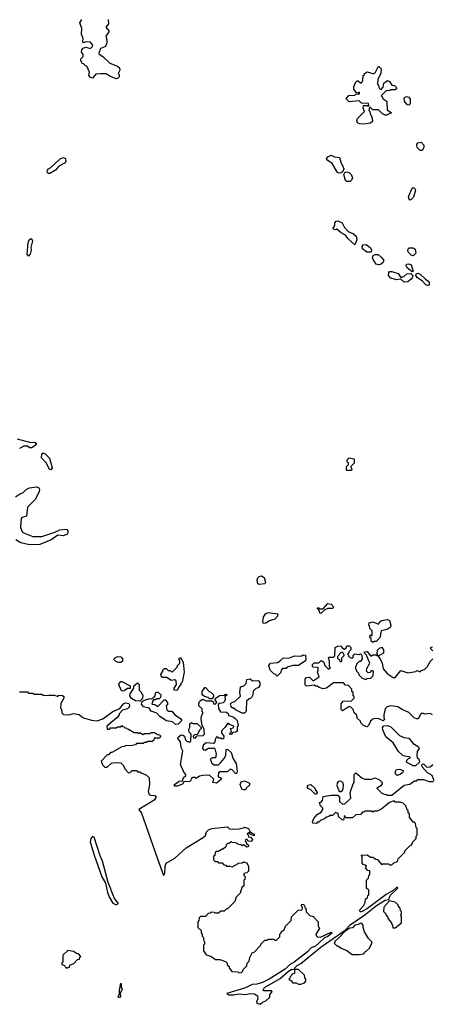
# Model space of a CAD drawing. Extents: x 2380107 to 2585170, y 384273 to 546161.
# Tile 78 of 256: x 2432057 to 2435724, y 476100 to 484863. Entities that reach past the tile are written whole.
import ezdxf

# ---------------------------------------------------------------- set-up
doc = ezdxf.new("R2010")
doc.units = 0

msp = doc.modelspace()

# ---------------------------------------------------------------- linework, layer by layer
at = {"layer": '0CON05XD'}
for points in [[(2432842.5, 484865), (2432846.7, 484825), (2432822.5, 484795), (2432850, 484765), (2432850, 484755), (2432823.3, 484715), (2432832.5, 484685), (2432831.7, 484658.3), (2432820, 484625), (2432775, 484606), (2432758.8, 484565), (2432762.5, 484555), (2432795.8, 484535.8), (2432857, 484477), (2432925, 484450), (2432943.9, 484433.9), (2432947.5, 484415), (2432932.5, 484385), (2432940, 484375), (2432940, 484355), (2432925, 484340), (2432915, 484337.5), (2432858.3, 484361.7), (2432825, 484382.5), (2432775, 484382.5), (2432733, 484377), (2432705, 484342.5), (2432685, 484347.5), (2432672.5, 484365), (2432677.5, 484395), (2432655, 484450), (2432643, 484453), (2432625, 484470), (2432611.7, 484471.7), (2432610, 484485), (2432600, 484495), (2432600, 484515), (2432620, 484535), (2432620, 484555), (2432606.7, 484575), (2432610, 484595), (2432620, 484610), (2432645, 484618.8), (2432685, 484606.7), (2432703.8, 484625), (2432705.8, 484635), (2432685, 484662.5), (2432647, 484667), (2432625, 484657.5), (2432617.5, 484665), (2432621.2, 484695), (2432606.7, 484735), (2432610, 484785), (2432592.5, 484835), (2432610, 484865)], [(2435115, 483933.8), (2435076.7, 483936.7), (2435060, 483945), (2435052.5, 483965), (2435060, 483985), (2435120, 484045), (2435110, 484075), (2435111.7, 484098.3), (2435145, 484100), (2435155, 484090), (2435160, 484095), (2435158.3, 484118.3), (2435095, 484120), (2435075, 484140), (2434985, 484132.5), (2434960, 484155), (2434960, 484165), (2434983, 484187), (2435035, 484190), (2435045, 484200), (2435078.3, 484201.7), (2435078.3, 484218.3), (2435065, 484210), (2435051.7, 484211.7), (2435027.5, 484245), (2435027.5, 484265), (2435040, 484305), (2435055, 484320), (2435065, 484320), (2435085, 484300), (2435095, 484300), (2435107, 484323), (2435110, 484365), (2435120, 484375), (2435120, 484385), (2435145, 484397.5), (2435205, 484380), (2435220, 484395), (2435245, 484450), (2435270, 484425), (2435267.5, 484385), (2435240, 484335), (2435238.3, 484288.3), (2435247, 484277), (2435251.7, 484251.7), (2435268.3, 484241.7), (2435287, 484263), (2435291.7, 484298.3), (2435325, 484322.5), (2435343, 484313), (2435365, 484280), (2435388.3, 484278.3), (2435410, 484255), (2435395, 484240), (2435355, 484240), (2435347, 484233), (2435315, 484230), (2435270, 484185), (2435278.3, 484178.3), (2435280, 484165), (2435320, 484135), (2435321.7, 484061.7), (2435360, 484035), (2435317, 484013), (2435305, 484012.5), (2435280, 484025), (2435245, 484060), (2435195, 484060), (2435175, 484080), (2435165, 484080), (2435160, 484055), (2435170, 484045), (2435172.5, 484025), (2435187, 483997), (2435191.7, 483958.3), (2435175, 483943.3), (2435115, 483933.8)], [(2435515, 484102.5), (2435500, 484105), (2435476.7, 484136.7), (2435473.8, 484166.2), (2435495, 484180), (2435515, 484173.3), (2435526.7, 484155), (2435527.5, 484115), (2435515, 484102.5)], [(2435615, 483698.8), (2435588, 483725), (2435585.7, 483754.3), (2435595, 483767.1), (2435625, 483773.3), (2435650, 483745), (2435650, 483725), (2435635, 483700), (2435615, 483698.8)], [(2432325, 483493.8), (2432314.1, 483494.1), (2432300, 483505), (2432303.3, 483525), (2432312.5, 483535), (2432335, 483546.2), (2432415.6, 483624.4), (2432445, 483635.7), (2432465, 483626.7), (2432467.1, 483605), (2432459.7, 483590.3), (2432405, 483558), (2432376.2, 483525), (2432325, 483493.8)], [(2434895, 483496.7), (2434882.3, 483502.3), (2434835, 483582.5), (2434787.5, 483615), (2434783.3, 483625), (2434795, 483643.8), (2434825, 483656), (2434855, 483643.3), (2434900, 483635), (2434912.5, 483585), (2434929.5, 483559.5), (2434936.7, 483535), (2434928.8, 483511.2), (2434915, 483500), (2434895, 483496.7)], [(2434995, 483423.3), (2434963.9, 483423.9), (2434953, 483433), (2434936.7, 483485), (2434946.2, 483503.8), (2434965, 483508.8), (2434983.9, 483503.9), (2435004.1, 483484.1), (2435013.8, 483455), (2435006.1, 483433.9), (2434995, 483423.3)], [(2435525, 483257.5), (2435517.5, 483265), (2435513.3, 483285), (2435545, 483362.5), (2435555, 483370), (2435566.2, 483365), (2435576, 483345), (2435556.1, 483283.9), (2435535, 483262.5), (2435525, 483257.5)], [(2435035, 482860), (2434974.1, 482914.1), (2434952.5, 482945), (2434915, 482966.7), (2434875, 483000), (2434865, 482992.5), (2434845, 483000), (2434843, 483007), (2434857.5, 483032.5), (2434857.5, 483055), (2434870.7, 483069.3), (2434885, 483072.5), (2434923.6, 483053.6), (2434944.3, 483014.3), (2434975, 482976.7), (2435025, 482956.2), (2435047.3, 482937.3), (2435053.8, 482905), (2435035, 482860)], [(2432135, 482757.5), (2432124.2, 482775), (2432133, 482877), (2432140, 482905), (2432155, 482916), (2432165, 482910), (2432169.2, 482895), (2432156.7, 482835), (2432158.3, 482811.7), (2432148.8, 482775), (2432135, 482757.5)], [(2435175, 482792.5), (2435143, 482793), (2435103.6, 482823.6), (2435100, 482845), (2435110.5, 482859.5), (2435135, 482863.3), (2435172.5, 482835), (2435182.5, 482815), (2435181.7, 482798.3), (2435175, 482792.5)], [(2435245, 482680), (2435225, 482687.5), (2435198.3, 482728.3), (2435192.5, 482745), (2435197, 482763), (2435217, 482773), (2435241.7, 482771.7), (2435269.3, 482749.3), (2435290, 482725), (2435290, 482715), (2435285, 482700), (2435265, 482683.3), (2435245, 482680)], [(2435555, 482760), (2435535, 482766), (2435510.8, 482795), (2435505.7, 482815), (2435515, 482832), (2435552.7, 482832.7), (2435570.8, 482820.8), (2435576.2, 482785), (2435555, 482760)], [(2435545, 482617.5), (2435501.2, 482655), (2435491.2, 482675), (2435495, 482686.7), (2435515, 482690), (2435535, 482680), (2435552.5, 482625), (2435545, 482617.5)], [(2435475, 482527.5), (2435445, 482552.5), (2435405, 482547.5), (2435355, 482563.8), (2435336, 482585), (2435337.3, 482612.7), (2435345, 482621.2), (2435365, 482622), (2435420, 482605), (2435445, 482567.5), (2435472.3, 482577.7), (2435498.3, 482601.7), (2435533.9, 482603.9), (2435550, 482585), (2435544, 482565), (2435537.3, 482552.7), (2435505, 482530), (2435475, 482527.5)], [(2435685, 482496), (2435665, 482502), (2435635.6, 482535.6), (2435588.3, 482568.3), (2435576.7, 482585), (2435583.3, 482605), (2435595, 482607.5), (2435615, 482598), (2435662.4, 482552.4), (2435687.1, 482537.1), (2435697.5, 482525), (2435695, 482500), (2435685, 482496)], [(2432033, 481133), (2432155, 481100), (2432191.7, 481101.7), (2432207, 481083), (2432165, 481053.3), (2432145, 481053.3), (2432125, 481067.5), (2432095, 481067.5), (2432055, 481046.7)], [(2432335, 480857.5), (2432320.7, 480860.7), (2432296.1, 480916.1), (2432250, 480965), (2432255, 481000), (2432265, 481007.5), (2432285, 480997.5), (2432320.7, 480960.7), (2432346.7, 480875), (2432335, 480857.5)], [(2435005, 480850), (2434965, 480850), (2434960, 480855), (2434962.5, 480885), (2434980, 480905), (2434980, 480915), (2434968.3, 480928.3), (2434967.5, 480945), (2434985, 480962.5), (2435030, 480955), (2435030, 480915), (2435000, 480885), (2435001.7, 480871.7), (2435010, 480865), (2435005, 480850)], [(2432020, 480615), (2432064.2, 480645.8), (2432085, 480653.3), (2432115, 480682.5), (2432145, 480696.7), (2432206.1, 480706.1), (2432226.4, 480696.4), (2432233.3, 480685), (2432230, 480665), (2432196.2, 480595), (2432127.5, 480525), (2432117.5, 480445), (2432075, 480433.3), (2432068.8, 480425), (2432063.3, 480345), (2432075, 480310), (2432085, 480298), (2432175, 480263.8), (2432255, 480264.2), (2432368.8, 480301.2), (2432415, 480323.8), (2432465, 480328.8), (2432476, 480326), (2432484.1, 480314.1), (2432485.8, 480295), (2432480, 480285), (2432445, 480270.8), (2432395, 480273.8), (2432335.7, 480234.3), (2432235, 480191.4), (2432145, 480190), (2432068.3, 480208.3), (2432022.5, 480235)], [(2434185, 479837.5), (2434173.6, 479843.6), (2434166.7, 479875), (2434173.9, 479896.1), (2434185, 479907.5), (2434205, 479912.5), (2434229.3, 479899.3), (2434240, 479855), (2434235, 479842.5), (2434185, 479837.5)], [(2434735, 479580), (2434725, 479580), (2434718.3, 479608.3), (2434700, 479630), (2434715, 479630), (2434725, 479620), (2434755, 479620), (2434795, 479667.5), (2434825, 479662.5), (2434850, 479635), (2434837, 479623), (2434795, 479622.5), (2434768.3, 479611.7), (2434735, 479580)], [(2434225, 479490), (2434217.5, 479505), (2434222.5, 479545), (2434240, 479575), (2434265, 479587.5), (2434350, 479575), (2434347.5, 479555), (2434325, 479527.5), (2434278.3, 479511.7), (2434245, 479492.5), (2434225, 479490)], [(2435195, 479320), (2435181.7, 479331.7), (2435180, 479355), (2435170, 479365), (2435171.7, 479388.3), (2435185, 479380), (2435190, 479385), (2435190, 479425), (2435170, 479445), (2435167, 479467), (2435160, 479475), (2435163.6, 479496.4), (2435195, 479502.5), (2435245, 479482.5), (2435256.2, 479503.8), (2435273.6, 479516.4), (2435325, 479523.3), (2435345, 479516.7), (2435356.2, 479475), (2435350, 479455), (2435323.9, 479436.1), (2435270, 479425), (2435258.8, 479361.2), (2435225, 479330), (2435205, 479330), (2435195, 479320)], [(2435725, 478677.5), (2435705, 478687.5), (2435657, 478683), (2435635, 478692.5), (2435619.3, 478680.7), (2435598.3, 478641.7), (2435585, 478640), (2435565, 478647.5), (2435515, 478697.5), (2435455, 478722.5), (2435417, 478747), (2435355, 478757.5), (2435321.7, 478748.3), (2435305, 478730), (2435293, 478677), (2435292.5, 478652.5), (2435300, 478635), (2435288.3, 478621.7), (2435249.3, 478639.3), (2435215, 478642.5), (2435195, 478637.5), (2435175, 478620), (2435158.3, 478581.7), (2435145, 478570), (2435133, 478573), (2435110, 478585), (2435090, 478605), (2435085, 478620), (2435060, 478645), (2435050, 478675), (2435030, 478695), (2435020, 478725), (2434995, 478750), (2434981.7, 478748.3), (2434927, 478713), (2434913, 478723), (2434912.5, 478775), (2434931.7, 478798.3), (2435005, 478800), (2435030, 478825), (2435028.3, 478838.3), (2435020, 478845), (2435020, 478875), (2435010, 478885), (2435010, 478905), (2434978.3, 478938.3), (2434951.7, 478941.7), (2434935, 478960), (2434845, 478960), (2434785, 478912.5), (2434755, 478906.7), (2434718.3, 478918.3), (2434705, 478930), (2434685, 478930), (2434675, 478940), (2434605, 478930), (2434593, 478943), (2434593.3, 478995), (2434605, 479007.5), (2434631.7, 479011.7), (2434665, 478980), (2434717.5, 479015), (2434702.5, 479055), (2434710, 479075), (2434708.3, 479098.3), (2434665, 479100), (2434660, 479105), (2434660, 479125), (2434675, 479140), (2434715, 479140), (2434735, 479160), (2434760, 479145), (2434770, 479115), (2434801.7, 479081.7), (2434818.3, 479091.7), (2434810, 479105), (2434810, 479155), (2434800, 479185), (2434805, 479190), (2434845, 479190), (2434858.3, 479201.7), (2434860, 479275), (2434883, 479287), (2434915, 479290), (2434920, 479275), (2434945, 479260), (2434958.3, 479271.7), (2434965, 479290), (2434985, 479290), (2435000, 479275), (2435000, 479255), (2434981.7, 479238.3), (2434978.3, 479221.7), (2434970, 479215), (2434978.3, 479208.3), (2434980, 479195), (2435005, 479180), (2435020, 479185), (2435020, 479205), (2435035, 479220), (2435075, 479212.5), (2435085, 479220), (2435098.3, 479208.3), (2435100, 479175), (2435085, 479150), (2435075, 479150), (2435051.7, 479128.3), (2435048.3, 479111.7), (2435040, 479105), (2435040, 479085), (2435048.3, 479078.3), (2435050, 479065), (2435068.3, 479048.3), (2435071.7, 479031.7), (2435101.7, 479001.7), (2435135, 478990), (2435145, 479000), (2435178.3, 479001.7), (2435197, 479023), (2435200, 479065), (2435185, 479070), (2435168.3, 479051.7), (2435155, 479050), (2435140, 479065), (2435141.7, 479088.3), (2435170, 479135), (2435138.3, 479208.3), (2435120, 479225), (2435121.7, 479238.3), (2435145, 479240), (2435175, 479200), (2435185, 479200), (2435195, 479210), (2435225, 479210), (2435240, 479200), (2435260, 479175), (2435277.5, 479135), (2435287.5, 479085), (2435322.5, 479045), (2435375, 479010), (2435395, 479010), (2435445, 479070), (2435505, 479050), (2435577, 479063), (2435585, 479070), (2435615, 479060), (2435621.7, 479068.3), (2435658.3, 479081.7), (2435685, 479110), (2435703, 479147), (2435730, 479175)], [(2435245, 479200), (2435240, 479200), (2435232.5, 479222.5), (2435238.3, 479251.7), (2435255, 479270), (2435275, 479277.5), (2435290, 479255), (2435290, 479225), (2435245, 479200)], [(2435730, 479245), (2435710, 479265), (2435711.7, 479278.3), (2435725, 479280)], [(2432935, 479141.2), (2432911.2, 479151.2), (2432896.7, 479165), (2432899.3, 479180.7), (2432925, 479196.7), (2432955, 479192.5), (2432970, 479175), (2432970, 479155), (2432955, 479142.5), (2432935, 479141.2)], [(2433455, 478892.5), (2433430, 478895), (2433430, 478915), (2433450, 478945), (2433448.3, 478978.3), (2433435, 478987.5), (2433403, 478983), (2433365, 479010), (2433325, 479010), (2433313, 479023), (2433312.5, 479035), (2433330, 479065), (2433330, 479075), (2433345, 479090), (2433358.3, 479088.3), (2433375, 479070), (2433395, 479070), (2433401.7, 479061.7), (2433415, 479060), (2433455, 479100), (2433460, 479115), (2433480, 479135), (2433480, 479155), (2433470, 479175), (2433485, 479187.5), (2433510, 479145), (2433517.5, 479055), (2433501.7, 478968.3), (2433490, 478955), (2433490, 478945), (2433470, 478925), (2433455, 478892.5)], [(2434345, 479020), (2434328.3, 479038.3), (2434315, 479040), (2434283, 479073), (2434270, 479115), (2434285, 479137.5), (2434347, 479143), (2434373, 479157), (2434395, 479180), (2434455, 479183.3), (2434499.3, 479200.7), (2434545, 479197.5), (2434565, 479200), (2434575, 479210), (2434598.3, 479208.3), (2434600, 479165), (2434590, 479155), (2434533.9, 479116.1), (2434485, 479116.7), (2434435, 479100), (2434425, 479090), (2434391.7, 479088.3), (2434380, 479075), (2434378.3, 479051.7), (2434345, 479020)], [(2434915, 479150), (2434920, 479155), (2434920, 479185), (2434940, 479205), (2434938.3, 479218.3), (2434925, 479230), (2434915, 479230), (2434880, 479195), (2434881.7, 479181.7), (2434898.3, 479168.3), (2434901.7, 479151.7), (2434915, 479150)], [(2434055, 478692.5), (2434035, 478692.5), (2433975, 478720), (2433955, 478740), (2433945, 478740), (2433935, 478750), (2433930, 478775), (2433943, 478787), (2433970, 478795), (2434018.3, 478841.7), (2434012.5, 478875), (2434020, 478925), (2434050, 478935), (2434070, 478955), (2434075, 478990), (2434105, 478997.5), (2434125, 478980), (2434175, 478982.5), (2434192.5, 478965), (2434191.7, 478938.3), (2434179.3, 478920.7), (2434151.7, 478908.3), (2434131.7, 478888.3), (2434130, 478855), (2434118.3, 478831.7), (2434108.3, 478821.7), (2434095, 478820), (2434071.7, 478798.3), (2434070, 478715), (2434067, 478703), (2434055, 478692.5)], [(2432968.3, 478888.3), (2432960, 478895), (2432937.5, 478945), (2432942.5, 478965), (2432955, 478972.5), (2432965, 478972.5), (2433040, 478935), (2433038.3, 478911.7), (2433015, 478910), (2432985, 478890), (2432968.3, 478888.3)], [(2433125, 478797.5), (2433085, 478800), (2433050.7, 478820.7), (2433036.7, 478845), (2433038.3, 478861.7), (2433070, 478915), (2433070, 478935), (2433105, 478960), (2433120, 478945), (2433120, 478895), (2433140, 478875), (2433140, 478865), (2433150, 478855), (2433147, 478823), (2433125, 478797.5)], [(2433765, 478820), (2433745, 478820), (2433731.7, 478831.7), (2433698.3, 478838.3), (2433680, 478855), (2433680, 478885), (2433701.7, 478918.3), (2433708.3, 478918.3), (2433737, 478887), (2433760, 478875), (2433780, 478855), (2433780, 478835), (2433765, 478820)], [(2432055, 478880), (2432125, 478880), (2432135, 478870), (2432175, 478870), (2432185, 478860), (2432255, 478860), (2432265, 478850), (2432285, 478847.5), (2432315, 478852.5), (2432365, 478850), (2432395, 478840), (2432405, 478850), (2432438.3, 478848.3), (2432448.3, 478838.3), (2432450, 478825), (2432423, 478777), (2432420, 478735), (2432427, 478727), (2432430, 478695), (2432445, 478680), (2432495, 478677.5), (2432535, 478687.5), (2432585, 478680), (2432605, 478660), (2432625, 478650), (2432695, 478627.5), (2432745, 478623.3), (2432795, 478640), (2432885, 478706.7), (2432948.3, 478731.7), (2432980, 478775), (2432997, 478783), (2433027, 478777), (2433032.5, 478765), (2433030, 478745), (2433015, 478730), (2432971.7, 478718.3), (2432940, 478685), (2432940, 478675), (2432919.3, 478650.7), (2432830, 478575), (2432835, 478550), (2432855, 478550), (2432865, 478560), (2432915, 478560), (2432925, 478570), (2432955, 478570), (2432965, 478580), (2432971.7, 478571.7), (2432988.3, 478568.3), (2432991.7, 478561.7), (2433008.3, 478558.3), (2433011.7, 478551.7), (2433025, 478550), (2433075, 478520), (2433105, 478520), (2433115, 478510), (2433125, 478520), (2433155, 478500), (2433165, 478510), (2433215, 478510), (2433225, 478520), (2433255, 478520), (2433281.7, 478501.7), (2433298.3, 478498.3), (2433310, 478485), (2433295, 478470), (2433251.7, 478468.3), (2433248.3, 478451.7), (2433235, 478440), (2433195, 478440), (2433185, 478430), (2433165, 478430), (2433155, 478422.5), (2433095, 478420), (2433085, 478410), (2433055, 478402.5), (2432995, 478400), (2432987, 478393), (2432965, 478392.5), (2432875, 478340), (2432865, 478340), (2432845, 478320), (2432835, 478320), (2432780, 478265), (2432791.7, 478231.7), (2432815, 478210), (2432835, 478210), (2432872.5, 478247.5), (2432905, 478252.5), (2432955, 478250), (2432980, 478225), (2432990, 478195), (2433025, 478160), (2433038.3, 478161.7), (2433055, 478180), (2433095, 478180), (2433105, 478170), (2433125, 478170), (2433135, 478160), (2433185, 478140), (2433207, 478117), (2433210, 478055), (2433200, 477995), (2433207.5, 477967.5), (2433220.7, 477960.7), (2433257.5, 477957.5), (2433270, 477945), (2433251.7, 477918.3), (2433116.7, 477835), (2433140.6, 477800.6), (2433278.6, 477405), (2433335, 477247.5), (2433347.1, 477265), (2433349.3, 477330.7), (2433357.5, 477355), (2433435, 477400), (2433535, 477493.3), (2433686.4, 477583.6), (2433708.3, 477601.7), (2433717.5, 477635), (2433735, 477652.5), (2433765, 477663.3), (2433905, 477680), (2433921.7, 477661.7), (2433945, 477657.5), (2434005, 477662.5), (2434045, 477670), (2434055, 477677.5), (2434090, 477665), (2434101.7, 477641.7), (2434121.7, 477621.7), (2434140, 477615), (2434140, 477600), (2434111.7, 477611.7), (2434095, 477630), (2434080, 477615), (2434088.3, 477608.3), (2434091.7, 477591.7), (2434108.3, 477588.3), (2434130, 477565), (2434115, 477550), (2434091.7, 477551.7), (2434075, 477570), (2434061.7, 477558.3), (2434071.7, 477531.7), (2434090, 477515), (2434088.3, 477501.7), (2434075, 477500), (2434045, 477520), (2434035, 477510), (2434025, 477520), (2434003, 477523), (2433977, 477537), (2433945, 477540), (2433935, 477550), (2433918.3, 477531.7), (2433905, 477530), (2433891.7, 477518.3), (2433888.3, 477501.7), (2433865, 477480), (2433855, 477480), (2433825, 477460), (2433805, 477460), (2433795, 477450), (2433790, 477425), (2433780, 477415), (2433780, 477385), (2433795, 477370), (2433815, 477370), (2433825, 477360), (2433855, 477360), (2433871.7, 477341.7), (2433888.3, 477338.3), (2433895, 477330), (2433925, 477330), (2433945, 477322.5), (2434003, 477357), (2434035, 477360), (2434045, 477367.5), (2434075, 477360), (2434090, 477325), (2434090, 477285), (2434075, 477270), (2434050, 477265), (2434050, 477245), (2434060, 477235), (2434058.3, 477211.7), (2434050, 477205), (2434050, 477155), (2434031.7, 477138.3), (2434015, 477090), (2433980, 477055), (2433970, 477015), (2433905, 476950), (2433895, 476950), (2433875, 476930), (2433845, 476930), (2433825, 476910), (2433795, 476910), (2433787, 476917), (2433755, 476920), (2433748.3, 476911.7), (2433731.7, 476908.3), (2433708.3, 476881.7), (2433665, 476880), (2433651.7, 476868.3), (2433650, 476845), (2433640, 476835), (2433640, 476785), (2433668.3, 476758.3), (2433670, 476735), (2433680, 476725), (2433680, 476705), (2433690, 476695), (2433690, 476675), (2433700, 476655), (2433700, 476635), (2433690, 476625), (2433690, 476575), (2433715, 476540), (2433757, 476527), (2433798.3, 476498.3), (2433835, 476497.5), (2433885, 476480), (2433900, 476465), (2433901.7, 476451.7), (2433920, 476435), (2433920, 476425), (2433941.7, 476391.7), (2433995, 476390), (2434005, 476380), (2434028.3, 476381.7), (2434038.3, 476391.7), (2434041.7, 476408.3), (2434077, 476443), (2434080, 476465), (2434097, 476483), (2434103, 476517), (2434123.3, 476556.7), (2434140, 476565), (2434200, 476625), (2434200, 476635), (2434235, 476670), (2434255, 476670), (2434265, 476680), (2434315, 476680), (2434325, 476670), (2434338.3, 476671.7), (2434368.3, 476701.7), (2434370, 476725), (2434380, 476735), (2434380, 476745), (2434408.3, 476761.7), (2434420, 476795), (2434470, 476845), (2434471.7, 476878.3), (2434531.7, 476938.3), (2434568.3, 476941.7), (2434570, 476965), (2434560, 476975), (2434565, 476990), (2434578.3, 476988.3), (2434588.3, 476978.3), (2434591.7, 476961.7), (2434600, 476955), (2434601.7, 476921.7), (2434635, 476890), (2434665, 476880), (2434710, 476835), (2434710, 476795), (2434720, 476775), (2434690, 476725), (2434691.7, 476711.7), (2434701.7, 476701.7), (2434731.7, 476698.3), (2434825, 476742.5), (2434832.5, 476735), (2434795, 476703.8), (2434767, 476693), (2434716.7, 476645), (2434685, 476616.2), (2434648.8, 476601.2), (2434615, 476566.2), (2434495.6, 476474.4), (2434455, 476451.2), (2434415.8, 476414.2), (2434275, 476322.5), (2434215.6, 476294.4), (2434165, 476279.2), (2434123, 476277), (2434065, 476245.8), (2433897.5, 476195), (2433915, 476183.8), (2433955.9, 476184.1), (2434005, 476193.8), (2434065, 476186.2), (2434105, 476196.7), (2434145, 476192.5), (2434170, 476175), (2434172.5, 476145), (2434162.5, 476125), (2434165, 476110), (2434195, 476100), (2434215, 476120), (2434245, 476130), (2434280, 476165), (2434280, 476185), (2434300, 476215), (2434295, 476220), (2434225, 476220), (2434220, 476225), (2434231.7, 476248.3), (2434370.8, 476329.2), (2434446.7, 476395), (2434475, 476412.5), (2434500, 476410), (2434500, 476375), (2434485, 476370), (2434460, 476345), (2434458.3, 476331.7), (2434450, 476325), (2434468.3, 476308.3), (2434485, 476290), (2434515, 476290), (2434535, 476280), (2434555, 476280), (2434588.3, 476291.7), (2434600, 476305), (2434600, 476325), (2434590, 476335), (2434588.3, 476358.3), (2434535, 476410), (2434500, 476410), (2434502.5, 476425), (2434522.5, 476445), (2434556, 476464), (2434735, 476611.2), (2434950, 476760), (2434995, 476806.2), (2435123.3, 476895), (2435229.2, 476980.8), (2435304.1, 477025.9), (2435338.3, 477031.7), (2435350.8, 477069.2), (2435417.5, 477135), (2435415, 477140), (2435405, 477138.8), (2435377, 477113), (2435315, 477076), (2435146.9, 476953.1), (2435095, 476923.8), (2435084.3, 476924.3)], [(2433440.7, 478590.7), (2433415, 478612.5), (2433361.7, 478621.7), (2433302.7, 478662.7), (2433275, 478692.5), (2433225, 478710), (2433206.7, 478736.7), (2433157.5, 478747.5), (2433140.7, 478770.7), (2433146.2, 478793.8), (2433163, 478807), (2433215, 478822.5), (2433225, 478820), (2433248.3, 478831.7), (2433260, 478845), (2433263, 478867), (2433271.7, 478878.3), (2433288.3, 478878.3), (2433310, 478855), (2433308.3, 478831.7), (2433295, 478820), (2433275, 478820), (2433265, 478810), (2433241.7, 478808.3), (2433232.5, 478772.5), (2433257, 478767), (2433285, 478750), (2433341.7, 478808.3), (2433348.3, 478808.3), (2433370, 478785), (2433370, 478765), (2433360, 478755), (2433365, 478720), (2433375, 478710), (2433408.3, 478708.3), (2433435, 478677.5), (2433487.5, 478645), (2433497.5, 478625), (2433465, 478592.5), (2433440.7, 478590.7)], [(2433455, 478040), (2433435, 478040), (2433430, 478045), (2433433.3, 478055), (2433474.1, 478085.9), (2433505, 478090), (2433512.5, 478117.5), (2433532.5, 478135), (2433532.5, 478145), (2433516.7, 478166.7), (2433487.5, 478235), (2433506.7, 478355), (2433492, 478385), (2433486.7, 478435), (2433463.8, 478465), (2433465, 478477.5), (2433492.3, 478497.7), (2433506.7, 478496.7), (2433522.5, 478485), (2433530, 478455), (2433545, 478440), (2433558.3, 478438.3), (2433565, 478430), (2433578.3, 478441.7), (2433580, 478505), (2433561.7, 478521.7), (2433560, 478545), (2433570, 478565), (2433570, 478595), (2433585, 478607.5), (2433595, 478600), (2433635, 478600), (2433670, 478565), (2433670, 478555), (2433655, 478540), (2433638.3, 478501.7), (2433611.7, 478498.3), (2433600, 478485), (2433601.7, 478471.7), (2433615, 478470), (2433635, 478490), (2433687, 478493), (2433700, 478505), (2433697.5, 478545), (2433680, 478585), (2433670, 478635), (2433673, 478667), (2433687.5, 478695), (2433680, 478705), (2433678.3, 478728.3), (2433650, 478755), (2433647.5, 478775), (2433653.6, 478796.4), (2433675, 478812.5), (2433691.7, 478811.7), (2433715, 478800), (2433765, 478800), (2433778.3, 478788.3), (2433780, 478775), (2433795, 478770), (2433810, 478785), (2433790, 478815), (2433801.7, 478828.3), (2433833, 478847), (2433875, 478850), (2433885, 478860), (2433900, 478855), (2433880, 478835), (2433882.5, 478815), (2433876.4, 478793.6), (2433865, 478782.5), (2433833, 478777), (2433821.7, 478768.3), (2433823, 478733), (2433841.7, 478701.7), (2433895, 478700), (2433908.3, 478688.3), (2433911.7, 478671.7), (2433955, 478657.5), (2433972.5, 478645), (2433990, 478625), (2433997.5, 478585), (2433990, 478565), (2433988.3, 478531.7), (2433977, 478523), (2433951.7, 478518.3), (2433935, 478500), (2433920, 478505), (2433940, 478525), (2433930, 478555), (2433958.3, 478561.7), (2433960, 478575), (2433921.7, 478591.7), (2433915, 478600), (2433905, 478600), (2433880, 478565), (2433850, 478535), (2433850, 478515), (2433870, 478485), (2433868.3, 478461.7), (2433855, 478460), (2433845, 478470), (2433825, 478470), (2433818.3, 478478.3), (2433805, 478480), (2433793, 478457), (2433790, 478435), (2433778.3, 478421.7), (2433715, 478427.5), (2433687.5, 478405), (2433680.7, 478380.7), (2433690, 478365), (2433705, 478362.5), (2433735, 478380), (2433785, 478380), (2433790, 478375), (2433802.5, 478325), (2433797, 478293), (2433770, 478295), (2433754.1, 478285.9), (2433752.5, 478275), (2433765, 478247.5), (2433785, 478230), (2433825, 478232.5), (2433845, 478252.5), (2433873.6, 478286.4), (2433887.5, 478315), (2433891.7, 478368.3), (2433905, 478370), (2433935, 478340), (2433953.8, 478285), (2433981.7, 478241.7), (2433988.8, 478175), (2433985, 478150), (2433973.6, 478153.6), (2433945, 478187.5), (2433928.3, 478191.7), (2433905, 478170), (2433835, 478170), (2433825, 478160), (2433820, 478125), (2433838.3, 478118.3), (2433850, 478105), (2433805, 478068), (2433774, 478074), (2433783.3, 478105), (2433745, 478140), (2433685, 478136.7), (2433655, 478130), (2433625, 478110), (2433615, 478120), (2433595, 478120), (2433581.7, 478108.3), (2433578.3, 478091.7), (2433568.3, 478081.7), (2433515, 478080), (2433505, 478060), (2433455, 478040)], [(2435555, 478221.1), (2435493.3, 478255), (2435496.7, 478273.3), (2435511.7, 478288.3), (2435525, 478290), (2435528.3, 478298.3), (2435465, 478310), (2435425, 478350), (2435376.4, 478426.4), (2435310.7, 478480.7), (2435283.6, 478543.6), (2435282.5, 478565), (2435291.7, 478578.3), (2435325, 478580), (2435355, 478570), (2435431.7, 478491.7), (2435475, 478473.3), (2435515, 478467.5), (2435555, 478422.5), (2435597.5, 478395), (2435607.5, 478375), (2435588.3, 478351.7), (2435587.5, 478315), (2435590, 478295), (2435603.6, 478283.6), (2435610, 478255), (2435575, 478222.9), (2435555, 478221.1)], [(2435415, 478137.5), (2435400.6, 478145), (2435394.4, 478165.6), (2435405, 478191.2), (2435435, 478192.5), (2435467.3, 478177.3), (2435459.7, 478160.3), (2435435, 478144.4), (2435415, 478137.5)], [(2435741.7, 478088.3), (2435722.5, 478135), (2435680, 478160), (2435634.4, 478214.4), (2435631.2, 478228.8), (2435633.8, 478236.2), (2435645, 478238.8), (2435675, 478210.8), (2435705, 478213.6), (2435727.5, 478235)], [(2435084.3, 476924.3), (2435076.7, 476935), (2435079.3, 476940.7), (2435112.5, 476975), (2435127.5, 477005), (2435130, 477035), (2435148.3, 477051.7), (2435151.7, 477068.3), (2435160, 477075), (2435160, 477115), (2435140, 477135), (2435140, 477205), (2435158.3, 477221.7), (2435160, 477245), (2435170, 477255), (2435168.3, 477288.3), (2435151.7, 477291.7), (2435130, 477315), (2435138.3, 477328.3), (2435128.3, 477338.3), (2435111.7, 477341.7), (2435100, 477355), (2435100, 477415), (2435091.7, 477428.3), (2435145, 477430), (2435175, 477410), (2435195, 477410), (2435221.7, 477391.7), (2435238.3, 477388.3), (2435275, 477340), (2435285, 477350), (2435335, 477350), (2435345, 477340), (2435365, 477340), (2435381.7, 477358.3), (2435415, 477370), (2435420, 477395), (2435480, 477455), (2435480, 477465), (2435525, 477510), (2435540, 477515), (2435550, 477545), (2435580, 477575), (2435580, 477595), (2435590, 477605), (2435590, 477665), (2435580, 477675), (2435575, 477710), (2435565, 477720), (2435555, 477720), (2435520, 477765), (2435520, 477795), (2435510, 477805), (2435510, 477825), (2435501.7, 477831.7), (2435490, 477865), (2435465, 477890), (2435435, 477900), (2435395, 477900), (2435385, 477910), (2435343, 477897), (2435275, 477840), (2435235, 477820), (2435205, 477820), (2435195, 477810), (2435185, 477820), (2435125, 477820), (2435115, 477810), (2435105, 477810), (2435085, 477790), (2435043, 477787), (2435015, 477760), (2434955, 477760), (2434945, 477780), (2434935, 477740), (2434921.7, 477741.7), (2434891.7, 477771.7), (2434888.3, 477798.3), (2434865, 477807.5), (2434838.3, 477781.7), (2434815, 477780), (2434805, 477770), (2434783, 477767), (2434765, 477750), (2434735, 477740), (2434715, 477720), (2434705, 477720), (2434695, 477710), (2434661.7, 477711.7), (2434660, 477725), (2434670, 477755), (2434700.7, 477789.3), (2434735, 477810), (2434750, 477835), (2434750, 477845), (2434730, 477865), (2434720, 477895), (2434735, 477900), (2434747, 477913), (2434755, 477950), (2434825, 477962.5), (2434885, 477960), (2434900, 477945), (2434900, 477905), (2434925, 477882.5), (2434947, 477883), (2435000, 477935), (2434992.5, 477985), (2435021.7, 478061.7), (2435030, 478075), (2435030, 478145), (2435045, 478160), (2435097, 478117), (2435125, 478103.3), (2435185, 478102.5), (2435217, 478117), (2435255, 478096.7), (2435278, 478075), (2435277.7, 478062.3), (2435266, 478044), (2435230, 478025), (2435275, 477980), (2435295, 477970), (2435317, 477967), (2435325, 477960), (2435365, 477960), (2435475, 478050), (2435525, 478060), (2435565, 478090), (2435585, 478090), (2435595, 478100), (2435645, 478100), (2435695, 478082.5), (2435735, 478082.5)], [(2434045, 478007.5), (2434032.5, 478015), (2434017.5, 478055), (2434025, 478080), (2434055, 478087.5), (2434098.3, 478068.3), (2434098.3, 478051.7), (2434070, 478025), (2434065, 478010), (2434045, 478007.5)], [(2434695, 477970), (2434681.7, 477971.7), (2434645, 478010), (2434620.7, 478020.7), (2434612.5, 478035), (2434620.7, 478049.3), (2434645, 478057.5), (2434680, 478025), (2434681.7, 478011.7), (2434700, 477985), (2434695, 477970)], [(2434915, 477990), (2434901.7, 477991.7), (2434895, 478000), (2434877.5, 478045), (2434881.7, 478068.3), (2434892.5, 478085), (2434905, 478090), (2434926.1, 478076.1), (2434932.5, 478055), (2434927.5, 478015), (2434915, 477990)], [(2432915, 476984.3), (2432936.4, 476996.4), (2432900.7, 477040.7), (2432842.5, 477185), (2432794.2, 477375), (2432772.4, 477422.4), (2432718.1, 477588.1), (2432705, 477593.8), (2432689.2, 477575), (2432684.2, 477545.8), (2432715, 477437.5), (2432786, 477235), (2432818.8, 477178.8), (2432836.2, 477095), (2432855, 477050), (2432885, 476998.8), (2432915, 476984.3)], [(2435395, 476780), (2435450, 476825), (2435450, 476885), (2435440, 476895), (2435450, 476905), (2435450, 476925), (2435441.7, 476931.7), (2435437, 476957), (2435420, 476975), (2435420, 476985), (2435395, 477010), (2435345, 477020), (2435292.5, 476965), (2435290, 476925), (2435310, 476905), (2435310, 476895), (2435330, 476875), (2435330, 476865), (2435360, 476825), (2435360, 476815), (2435370, 476805), (2435371.7, 476781.7), (2435395, 476780)], [(2435075, 476542.5), (2435115, 476550), (2435120, 476565), (2435140, 476575), (2435165, 476600), (2435187.5, 476645), (2435187, 476657), (2435157, 476687), (2435122.5, 476745), (2435110, 476785), (2435110, 476805), (2435098.3, 476818.3), (2435085, 476822.5), (2435065, 476810), (2435035, 476803.3), (2435015, 476782), (2434991.7, 476778.3), (2434948.3, 476751.7), (2434891.7, 476688.3), (2434862.5, 476665), (2434852.5, 476645), (2434875, 476620), (2434885, 476620), (2434915, 476600), (2434965, 476580), (2435013, 476543), (2435075, 476542.5)], [(2432475, 476420), (2432481.7, 476428.3), (2432498.3, 476431.7), (2432501.7, 476448.3), (2432538.3, 476461.7), (2432571.7, 476498.3), (2432588.3, 476501.7), (2432591.7, 476518.3), (2432600, 476525), (2432578.3, 476548.3), (2432561.7, 476551.7), (2432535, 476570), (2432485, 476580), (2432441.7, 476538.3), (2432440, 476475), (2432431.7, 476468.3), (2432430, 476455), (2432448.3, 476448.3), (2432475, 476420)], [(2432935, 476157.5), (2432931.2, 476165), (2432943.8, 476195), (2432942.5, 476225), (2432955, 476287.5), (2432960, 476275), (2432957.5, 476255), (2432966.2, 476235), (2432950, 476195), (2432952.5, 476165), (2432945, 476160), (2432935, 476157.5)]]:
    msp.add_lwpolyline(points, dxfattribs=at)

doc.saveas('drawing.dxf')
